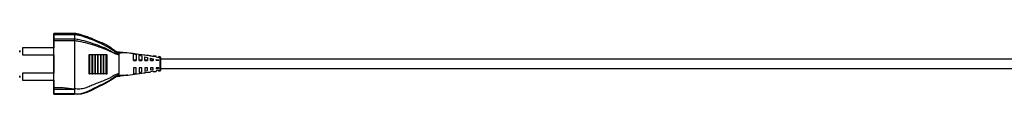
# Model space of a CAD drawing. Header units: millimetres. Extents: x 331 to 935, y 222 to 625.
# Tile 3 of 6: x 529 to 633, y 596 to 602. Entities that reach past the tile are written whole.
import ezdxf

# ---------------------------------------------------------------- set-up
doc = ezdxf.new("R2010")
doc.units = ezdxf.units.MM

msp = doc.modelspace()

# ---------------------------------------------------------------- linework, layer by layer
at = {"color": 7, "linetype": 'Continuous', "lineweight": 25}
for p, q in [((534.35, 602.16), (532.15, 602.16)), ((532.15, 602.16), (532.15, 602.08)), ((532.15, 602.11), (532.15, 602.16)), ((534.35, 602.16), (532.15, 602.16)), ((532.15, 602.11), (534.35, 602.11)), ((534.35, 602.11), (534.35, 602.16)), ((534.35, 602.16), (534.35, 602.16)), ((534.35, 602.11), (534.35, 602.11)), ((532.15, 602.08), (532.15, 601.67)), ((532.15, 601.58), (532.15, 602.02)), ((534.35, 602.02), (532.15, 602.02)), ((532.15, 601.58), (534.35, 601.58)), ((532.15, 601.46), (532.15, 600.64)), ((532.15, 596.42), (532.15, 601.37)), ((534.35, 601.37), (532.15, 601.37)), ((534.35, 602.02), (534.35, 602.02)), ((534.35, 602.02), (534.35, 601.58)), ((534.35, 601.58), (534.35, 601.58)), ((534.35, 601.37), (534.35, 601.37)), ((534.35, 601.37), (534.35, 596.29)), ((532.15, 600.64), (528.85, 600.64)), ((539.13, 600.16), (539.12, 600.17)), ((540.58, 600), (539.88, 600.1)), ((528.85, 599.88), (532.15, 599.88)), ((532.15, 599.88), (532.15, 597.96)), ((535.92, 599.88), (535.97, 599.88)), ((535.92, 597.88), (535.92, 599.88)), ((535.97, 597.88), (535.97, 599.88)), ((536.22, 599.88), (536.27, 599.88)), ((536.22, 597.88), (536.22, 599.88)), ((536.27, 597.88), (536.27, 599.88)), ((536.52, 599.88), (536.56, 599.88)), ((536.52, 597.88), (536.52, 599.88)), ((536.56, 597.88), (536.56, 599.88)), ((536.82, 599.87), (536.86, 599.87)), ((536.82, 597.88), (536.82, 599.87)), ((536.86, 597.88), (536.86, 599.87)), ((537.12, 599.87), (537.16, 599.87)), ((537.12, 597.87), (537.12, 599.87)), ((537.16, 597.87), (537.16, 599.87)), ((537.41, 599.87), (537.46, 599.87)), ((537.41, 597.87), (537.41, 599.87)), ((537.46, 597.87), (537.46, 599.87)), ((537.71, 599.87), (537.81, 599.87)), ((537.71, 597.87), (537.71, 599.87)), ((537.81, 599.87), (537.81, 599.89)), ((537.81, 597.87), (537.81, 599.87)), ((539.05, 600.02), (539.05, 599.91)), ((540.58, 600), (540.62, 599.99)), ((540.58, 600), (540.58, 600)), ((540.86, 599.31), (540.58, 599.31)), ((540.58, 599.3), (540.86, 599.3)), ((540.62, 599.99), (540.86, 599.93)), ((542.51, 599.73), (540.62, 599.99)), ((541.19, 599.92), (540.86, 599.97)), ((540.86, 599.93), (540.86, 599.31)), ((540.86, 599.3), (540.86, 599.31)), ((541.46, 599.89), (541.18, 599.92)), ((541.18, 599.84), (541.46, 599.77)), ((541.46, 599.31), (541.18, 599.31)), ((541.18, 599.3), (541.46, 599.3)), ((541.79, 599.85), (541.46, 599.89)), ((541.46, 599.88), (541.46, 599.89)), ((541.46, 599.77), (541.46, 599.31)), ((541.46, 599.3), (541.46, 599.31)), ((541.78, 599.84), (541.78, 599.84)), ((542.06, 599.8), (541.78, 599.84)), ((541.78, 599.69), (542.06, 599.62)), ((542.06, 599.31), (541.78, 599.31)), ((541.78, 599.3), (542.06, 599.3)), ((542.06, 599.81), (542.06, 599.8)), ((542.06, 599.62), (542.06, 599.3)), ((542.06, 599.62), (542.06, 599.31)), ((542.06, 599.3), (542.06, 599.31)), ((542.38, 599.75), (542.38, 599.78)), ((542.51, 599.73), (542.38, 599.75)), ((542.38, 599.3), (542.38, 599.54)), ((542.38, 599.54), (542.66, 599.48)), ((542.66, 599.31), (542.38, 599.31)), ((542.38, 599.3), (542.66, 599.3)), ((542.66, 599.7), (542.51, 599.73)), ((542.99, 599.73), (542.66, 599.76)), ((542.66, 599.71), (542.66, 599.7)), ((542.98, 599.66), (542.66, 599.71)), ((542.66, 599.48), (542.66, 599.3)), ((542.66, 599.48), (542.66, 599.31)), ((542.66, 599.3), (542.66, 599.31)), ((542.98, 599.63), (542.98, 599.66)), ((543.26, 599.57), (542.98, 599.63)), ((542.98, 599.31), (542.98, 599.4)), ((542.98, 599.4), (543.26, 599.34)), ((542.98, 599.31), (543.26, 599.31)), ((543.26, 599.31), (542.98, 599.31)), ((543.43, 599.68), (543.26, 599.7)), ((543.26, 599.57), (543.26, 599.66)), ((543.26, 599.63), (543.26, 599.57)), ((543.4, 599.61), (543.26, 599.63)), ((543.26, 599.34), (543.26, 599.31)), ((543.26, 599.34), (543.26, 599.31)), ((543.26, 599.31), (543.26, 599.31)), ((543.4, 599.61), (543.4, 599.61)), ((532.15, 597.96), (528.85, 597.96)), ((532.15, 597.96), (532.15, 597.96)), ((539.99, 597.74), (542.38, 598.08)), ((540.86, 598.5), (540.58, 598.5)), ((540.58, 597.88), (540.86, 597.94)), ((540.86, 597.94), (540.86, 598.5)), ((541.46, 598.5), (541.18, 598.5)), ((541.18, 598.02), (541.46, 598.09)), ((541.46, 598.09), (541.46, 598.5)), ((541.46, 597.94), (541.79, 597.98)), ((542.06, 598.5), (541.78, 598.5)), ((541.78, 598.5), (541.78, 598.16)), ((541.78, 598.16), (542.06, 598.22)), ((542.06, 598.03), (541.78, 597.99)), ((542.06, 598.22), (542.06, 598.5)), ((542.06, 598.22), (542.06, 598.5)), ((542.06, 598.01), (542.39, 598.05)), ((542.06, 598.03), (542.06, 598.03)), ((542.66, 598.51), (542.38, 598.5)), ((542.38, 598.5), (542.38, 598.29)), ((542.38, 598.29), (542.66, 598.35)), ((542.66, 598.15), (542.38, 598.09)), ((542.38, 598.09), (542.38, 598.08)), ((542.38, 598.08), (542.38, 598.08)), ((542.66, 598.35), (542.66, 598.51)), ((542.66, 598.35), (542.66, 598.51)), ((542.66, 598.12), (542.98, 598.16)), ((542.66, 598.12), (542.66, 598.15)), ((542.66, 598.15), (542.66, 598.1)), ((542.66, 598.09), (542.99, 598.13)), ((542.66, 598.11), (542.66, 598.12)), ((543.26, 598.51), (542.98, 598.51)), ((542.98, 598.51), (542.98, 598.42)), ((542.98, 598.42), (543.26, 598.48)), ((543.26, 598.26), (542.98, 598.21)), ((542.98, 598.21), (542.98, 598.16)), ((542.98, 598.16), (542.98, 598.14)), ((543.26, 598.48), (543.26, 598.51)), ((543.26, 598.48), (543.26, 598.51)), ((543.26, 598.2), (543.26, 598.26)), ((543.26, 598.2), (543.4, 598.22)), ((543.26, 598.16), (543.43, 598.18)), ((543.4, 598.22), (543.4, 598.22)), ((528.85, 597.2), (532.15, 597.2)), ((532.15, 597.2), (532.15, 596.51)), ((535.92, 597.88), (535.97, 597.88)), ((536.22, 597.88), (536.27, 597.88)), ((536.52, 597.88), (536.56, 597.88)), ((536.82, 597.88), (536.86, 597.88)), ((537.12, 597.87), (537.16, 597.87)), ((537.41, 597.87), (537.46, 597.87)), ((537.71, 597.87), (537.81, 597.87)), ((539.05, 597.78), (539.05, 597.89)), ((541.06, 597.89), (541.46, 597.94)), ((532.15, 596.42), (533.16, 596.42)), ((532.15, 596.29), (532.15, 595.86)), ((532.15, 595.8), (532.15, 596.21)), ((534.35, 596.21), (532.15, 596.21)), ((533.16, 596.42), (534.35, 596.29)), ((534.35, 596.21), (534.35, 595.8)), ((532.15, 595.72), (532.15, 595.8)), ((532.15, 595.8), (534.35, 595.8)), ((532.15, 595.76), (532.15, 595.72)), ((532.15, 595.72), (534.35, 595.72)), ((534.35, 595.8), (534.35, 595.8))]:
    msp.add_line(p, q, dxfattribs=at)
at = {"color": 7, "linetype": 'Continuous', "lineweight": 25, "flags": 128}
for points in [[(532.15, 602.02), (532.15, 602.04), (532.15, 602.06), (532.15, 602.07), (532.15, 602.09), (532.15, 602.1), (532.15, 602.11), (532.15, 602.11), (532.15, 602.11)], [(532.15, 601.67), (532.15, 601.65), (532.15, 601.62), (532.15, 601.6), (532.15, 601.57), (532.15, 601.54), (532.15, 601.52), (532.15, 601.49), (532.15, 601.46)], [(532.15, 601.37), (532.15, 601.39), (532.15, 601.42), (532.15, 601.45), (532.15, 601.48), (532.15, 601.51), (532.15, 601.53), (532.15, 601.56), (532.15, 601.58)], [(528.55, 600.18), (528.55, 600.19), (528.55, 600.2), (528.55, 600.23), (528.55, 600.26), (528.55, 600.29), (528.55, 600.31), (528.55, 600.33), (528.55, 600.34), (528.55, 600.33), (528.55, 600.32), (528.55, 600.29), (528.55, 600.26), (528.55, 600.23), (528.55, 600.21), (528.55, 600.19), (528.55, 600.18)], [(532.15, 599.88), (532.15, 599.91), (532.15, 599.99), (532.15, 600.1), (532.15, 600.25), (532.15, 600.39), (532.15, 600.52), (532.15, 600.6), (532.15, 600.64), (532.15, 600.64)], [(532.15, 597.2), (532.15, 597.23), (532.15, 597.31), (532.15, 597.43), (532.15, 597.57), (532.15, 597.71), (532.15, 597.84), (532.15, 597.92), (532.15, 597.96)], [(543.4, 598.18), (543.4, 598.18), (543.4, 598.19), (543.4, 598.22), (543.4, 598.22), (543.4, 598.22)], [(528.55, 597.66), (528.55, 597.65), (528.55, 597.64), (528.55, 597.61), (528.55, 597.58), (528.55, 597.55), (528.55, 597.53), (528.55, 597.51), (528.55, 597.5), (528.55, 597.51), (528.55, 597.53), (528.55, 597.55), (528.55, 597.58), (528.55, 597.61), (528.55, 597.63), (528.55, 597.65), (528.55, 597.66)], [(538.84, 597.59), (538.77, 597.57), (538.33, 597.27), (537.57, 596.81), (536.73, 596.44), (535.99, 596.06), (535.54, 595.85), (535.05, 595.71), (534.71, 595.68), (534.35, 595.72), (534.35, 595.72), (534.35, 595.72)], [(532.15, 596.51), (532.15, 596.48), (532.15, 596.45), (532.15, 596.42), (532.15, 596.39), (532.15, 596.37), (532.15, 596.34), (532.15, 596.32), (532.15, 596.29)], [(532.15, 596.21), (532.15, 596.23), (532.15, 596.25), (532.15, 596.28), (532.15, 596.3), (532.15, 596.33), (532.15, 596.36), (532.15, 596.39), (532.15, 596.42)], [(532.15, 595.86), (532.15, 595.83), (532.15, 595.82), (532.15, 595.8), (532.15, 595.79), (532.15, 595.78), (532.15, 595.77), (532.15, 595.76), (532.15, 595.76)]]:
    msp.add_lwpolyline(points, dxfattribs=at)
at = {"color": 8, "linetype": 'Continuous', "lineweight": 25, "flags": 128}
for points in [[(528.85, 600.64), (528.85, 600.64), (528.85, 600.6), (528.85, 600.52), (528.85, 600.39), (528.85, 600.25), (528.85, 600.1), (528.85, 599.99), (528.85, 599.91), (528.85, 599.88)], [(528.85, 597.96), (528.85, 597.96), (528.85, 597.92), (528.85, 597.84), (528.85, 597.71), (528.85, 597.57), (528.85, 597.43), (528.85, 597.31), (528.85, 597.23), (528.85, 597.2)]]:
    msp.add_lwpolyline(points, dxfattribs=at)
at = {"color": 7, "linetype": 'Continuous', "lineweight": 25}
for centre, radius, start, end in [((535.84, 598.41), 1.47, 86.8263, 89.2179), ((536.08, 596.67), 3.21, 87.551, 92.0233), ((536.38, 596.68), 3.19, 87.5274, 92.047), ((536.68, 596.7), 3.18, 87.5036, 92.0707), ((536.98, 596.74), 3.13, 87.4357, 92.1082), ((537.27, 596.74), 3.14, 87.4541, 92.1353), ((537.57, 596.75), 3.13, 87.4321, 92.1422), ((535.83, 596.31), 1.57, 86.8801, 89.3589), ((536.08, 594.67), 3.21, 87.551, 92.0233), ((536.38, 594.69), 3.19, 87.5274, 92.047), ((536.68, 594.7), 3.18, 87.5036, 92.0707), ((536.98, 594.74), 3.13, 87.4357, 92.1082), ((537.27, 594.74), 3.14, 87.4541, 92.1353), ((537.57, 594.75), 3.13, 87.4321, 92.1422)]:
    msp.add_arc(centre, radius, start, end, dxfattribs=at)
for points, knots in [([(534.76, 602.06), (534.67, 602.09), (534.53, 602.13), (534.4, 602.15), (534.35, 602.16)], [0, 0, 0, 0, 0.663956, 1, 1, 1, 1]), ([(534.35, 602.02), (534.35, 602.02), (534.35, 602.05), (534.35, 602.1), (534.35, 602.11), (534.35, 602.11)], [0, 0, 0, 0, 0.081875, 0.513405, 1, 1, 1, 1]), ([(534.35, 602.11), (534.35, 602.11), (534.5, 602.1), (534.99, 602.02), (535.79, 601.77), (536.74, 601.36), (537.56, 601.07), (538.15, 600.69), (538.52, 600.4), (538.82, 600.22), (538.99, 600.19), (539.05, 600.18), (539.05, 600.18)], [0, 0, 0, 0, 0.000001, 0.087788, 0.288243, 0.491128, 0.692456, 0.795305, 0.898456, 0.967278, 0.999998, 1, 1, 1, 1]), ([(539.05, 600.02), (539.05, 600.02), (538.99, 600.03), (538.8, 600.08), (538.35, 600.39), (537.67, 600.84), (536.72, 601.27), (535.77, 601.66), (534.98, 601.92), (534.5, 602), (534.35, 602.02), (534.35, 602.02)], [0, 0, 0, 0, 0.000002, 0.036467, 0.113516, 0.31418, 0.51505, 0.714899, 0.914008, 0.999999, 1, 1, 1, 1]), ([(534.35, 601.37), (534.35, 601.38), (534.35, 601.42), (534.35, 601.5), (534.35, 601.55), (534.35, 601.58)], [0, 0, 0, 0, 0.136987, 0.568486, 1, 1, 1, 1]), ([(534.35, 601.58), (534.51, 601.56), (535, 601.49), (535.81, 601.26), (536.77, 600.94), (537.72, 600.57), (538.39, 600.17), (538.82, 599.95), (538.98, 599.92), (539.03, 599.91), (539.05, 599.91), (539.05, 599.91)], [0, 0, 0, 0, 0.095396, 0.297245, 0.499457, 0.702537, 0.905919, 0.967203, 0.991037, 0.998994, 1, 1, 1, 1]), ([(539.05, 599.91), (539.05, 599.91), (539.03, 599.91), (538.98, 599.91), (538.82, 599.93), (538.37, 600.1), (537.68, 600.46), (536.73, 600.8), (535.77, 601.08), (534.98, 601.29), (534.5, 601.35), (534.35, 601.37), (534.35, 601.37)], [0, 0, 0, 0, 0.001007, 0.00908, 0.033435, 0.096994, 0.300982, 0.504562, 0.706916, 0.908873, 0.999998, 1, 1, 1, 1]), ([(536.28, 601.56), (536.21, 601.59), (535.98, 601.68), (535.67, 601.8), (535.35, 601.91), (535.15, 601.97), (535, 602.01), (534.89, 602.04), (534.82, 602.06), (534.78, 602.07), (534.76, 602.07)], [0, 0, 0, 0, 0.107474, 0.342541, 0.465284, 0.597406, 0.673081, 0.769532, 0.902214, 1, 1, 1, 1]), ([(539.05, 600.18), (539.05, 600.18), (539.05, 600.18), (539.05, 600.18), (539.07, 600.18), (539.15, 600.18), (539.43, 600.16), (539.69, 600.12), (539.88, 600.1)], [0, 0, 0, 0, 0.007273, 0.016172, 0.031775, 0.082914, 0.322883, 1, 1, 1, 1]), ([(539.88, 600.1), (539.68, 600.1), (539.46, 600.1), (539.22, 600.07), (539.16, 600.06), (539.12, 600.06), (539.09, 600.05), (539.07, 600.04), (539.06, 600.03), (539.05, 600.02), (539.05, 600.02), (539.05, 600.02), (539.05, 600.02)], [0, 0, 0, 0, 0.689726, 0.789292, 0.856736, 0.90267, 0.934214, 0.963859, 0.978897, 0.989796, 0.997442, 1, 1, 1, 1]), ([(540.86, 599.97), (540.81, 599.97), (540.6, 600), (540.4, 600.03), (540.24, 600.05)], [0, 0, 0, 0, 0.226227, 1, 1, 1, 1]), ([(535.86, 599.88), (535.86, 599.78), (535.88, 599.28), (535.88, 598.61), (535.86, 598.04), (535.85, 597.88)], [0, 0, 0, 0, 0.151068, 0.755506, 1, 1, 1, 1]), ([(537.81, 599.89), (537.45, 599.89), (536.8, 599.88), (536.15, 599.88), (535.86, 599.88)], [0, 0, 0, 0, 0.5575211, 1, 1, 1, 1]), ([(539.05, 599.91), (539.05, 599.79), (539.05, 599.47), (539.05, 598.88), (539.05, 598.31), (539.05, 598), (539.05, 597.89)], [0, 0, 0, 0, 0.169412, 0.4999643, 0.8305484, 1, 1, 1, 1]), ([(540.58, 599.3), (540.58, 599.47), (540.58, 599.73), (540.58, 599.94), (540.58, 600)], [0, 0, 0, 0, 0.701393, 1, 1, 1, 1]), ([(540.86, 599.93), (540.86, 599.79), (540.86, 599.59), (540.86, 599.36), (540.86, 599.3)], [0, 0, 0, 0, 0.708259, 1, 1, 1, 1]), ([(541.18, 599.3), (541.18, 599.45), (541.18, 599.64), (541.18, 599.81), (541.18, 599.84)], [0, 0, 0, 0, 0.772686, 1, 1, 1, 1]), ([(541.46, 599.77), (541.46, 599.67), (541.46, 599.52), (541.46, 599.35), (541.46, 599.3)], [0, 0, 0, 0, 0.705669, 1, 1, 1, 1]), ([(541.78, 599.3), (541.78, 599.42), (541.78, 599.56), (541.78, 599.67), (541.78, 599.69)], [0, 0, 0, 0, 0.856164, 1, 1, 1, 1]), ([(542.39, 599.79), (542.36, 599.79), (542.25, 599.8), (542.14, 599.81), (542.06, 599.82)], [0, 0, 0, 0, 0.2431623, 1, 1, 1, 1]), ([(542.66, 599.69), (542.66, 599.69), (542.66, 599.75), (542.66, 599.77), (542.66, 599.75), (542.66, 599.71), (542.66, 599.71)], [0, 0, 0, 0, 0.020896, 0.46702, 0.940321, 1, 1, 1, 1]), ([(542.98, 599.66), (542.98, 599.7), (542.98, 599.74), (542.98, 599.72), (542.98, 599.72)], [0, 0, 0, 0, 0.8531, 1, 1, 1, 1]), ([(543.26, 599.69), (543.26, 599.7), (543.26, 599.71), (543.26, 599.68), (543.26, 599.63), (543.26, 599.63)], [0, 0, 0, 0, 0.064259, 0.823933, 1, 1, 1, 1]), ([(543.4, 599.61), (543.4, 599.61), (543.4, 599.64), (543.4, 599.68), (543.4, 599.68), (543.4, 599.67)], [0, 0, 0, 0, 0.000034, 0.617084, 1, 1, 1, 1]), ([(543.4, 598.22), (543.4, 598.22), (543.4, 598.23), (543.4, 598.29), (543.4, 598.42), (543.4, 598.64), (543.4, 598.82), (543.4, 599.02), (543.4, 599.21), (543.4, 599.43), (543.4, 599.55), (543.4, 599.6), (543.4, 599.61), (543.4, 599.61)], [0, 0, 0, 0, 0.000007, 0.06217, 0.208401, 0.354158, 0.499886, 0.536244, 0.682504, 0.828618, 0.973187, 0.999993, 1, 1, 1, 1]), ([(543.44, 599.57), (543.44, 599.57), (543.44, 599.58), (543.43, 599.58), (543.43, 599.59), (543.42, 599.6), (543.41, 599.6), (543.4, 599.61)], [0, 0, 0, 0, 0.0892101, 0.2740754, 0.5160521, 0.758026, 1, 1, 1, 1]), ([(543.44, 599.57), (543.44, 599.6), (543.44, 599.65), (543.44, 599.65), (543.44, 599.59), (543.44, 599.57)], [0, 0, 0, 0, 0.297725, 0.676692, 1, 1, 1, 1]), ([(543.44, 599.57), (543.44, 599.52), (543.44, 599.42), (543.44, 599.19), (543.44, 599.01), (543.44, 598.83), (543.44, 598.65), (543.44, 598.44), (543.44, 598.32), (543.44, 598.27), (543.44, 598.26)], [0, 0, 0, 0, 0.170909, 0.3171828, 0.4635292, 0.4998993, 0.6457292, 0.7915951, 0.9379082, 1, 1, 1, 1]), ([(692.39, 599.43), (692.37, 599.43), (692.3, 599.43), (692.17, 599.43), (692.01, 599.43), (691.84, 599.43), (691.66, 599.43), (691.44, 599.43), (691.14, 599.43), (690.75, 599.43), (690.28, 599.43), (689.71, 599.43), (689.04, 599.43), (688.29, 599.43), (687.46, 599.43), (686.56, 599.43), (685.54, 599.43), (684.38, 599.43), (683.08, 599.43), (681.62, 599.43), (680, 599.43), (678.25, 599.43), (676.38, 599.43), (674.39, 599.43), (672.3, 599.43), (669.86, 599.43), (667.05, 599.43), (663.88, 599.43), (660.27, 599.43), (656.21, 599.43), (651.75, 599.43), (647.26, 599.43), (642.76, 599.43), (639.02, 599.43), (636.07, 599.43), (633.9, 599.43), (631.76, 599.43), (629.65, 599.43), (627.59, 599.43), (625.53, 599.43), (623.41, 599.43), (621.16, 599.43), (618.73, 599.43), (616.11, 599.43), (613.31, 599.43), (610.31, 599.43), (607.13, 599.43), (603.75, 599.43), (600.17, 599.43), (596.34, 599.43), (592.49, 599.43), (588.63, 599.43), (584.76, 599.43), (580.68, 599.43), (576.37, 599.43), (571.82, 599.43), (567.39, 599.43), (563.1, 599.43), (558.97, 599.43), (554.67, 599.43), (550.17, 599.43), (546.41, 599.43), (544.14, 599.43), (543.44, 599.43)], [0, 0, 0, 0, 0.009251, 0.023112, 0.035975, 0.047864, 0.058809, 0.068841, 0.084974, 0.101017, 0.117253, 0.133597, 0.149964, 0.166281, 0.180094, 0.19368, 0.207029, 0.220189, 0.233225, 0.246231, 0.25921, 0.271937, 0.284534, 0.297125, 0.309813, 0.322677, 0.340077, 0.35769, 0.375485, 0.399547, 0.423521, 0.447514, 0.471624, 0.495619, 0.507285, 0.518835, 0.530236, 0.541461, 0.552478, 0.56326, 0.574346, 0.586237, 0.599215, 0.613122, 0.628008, 0.643931, 0.660953, 0.678803, 0.697843, 0.718147, 0.739789, 0.759264, 0.779818, 0.801511, 0.824405, 0.848566, 0.874066, 0.895091, 0.917029, 0.939925, 0.963822, 0.988768, 1, 1, 1, 1]), ([(540.58, 598.5), (540.58, 598.33), (540.58, 598.1), (540.58, 597.92), (540.58, 597.88)], [0, 0, 0, 0, 0.758795, 1, 1, 1, 1]), ([(540.86, 597.94), (540.86, 598.08), (540.86, 598.25), (540.86, 598.45), (540.86, 598.5)], [0, 0, 0, 0, 0.7775505, 1, 1, 1, 1]), ([(541.18, 598.5), (541.18, 598.35), (541.18, 598.18), (541.18, 598.04), (541.18, 598.02)], [0, 0, 0, 0, 0.84219, 1, 1, 1, 1]), ([(541.46, 598.09), (541.46, 598.18), (541.46, 598.31), (541.46, 598.47), (541.46, 598.5)], [0, 0, 0, 0, 0.767407, 1, 1, 1, 1]), ([(543.26, 598.26), (543.26, 598.25), (543.26, 598.18), (543.26, 598.14), (543.26, 598.18), (543.26, 598.2)], [0, 0, 0, 0, 0.1372413, 0.5444562, 1, 1, 1, 1]), ([(543.4, 598.22), (543.41, 598.22), (543.42, 598.23), (543.43, 598.23), (543.43, 598.24), (543.44, 598.25), (543.44, 598.26), (543.44, 598.26)], [0, 0, 0, 0, 0.240193, 0.480386, 0.720582, 0.910779, 1, 1, 1, 1]), ([(543.44, 598.43), (544.28, 598.43), (546.83, 598.43), (550.99, 598.43), (555.85, 598.43), (560.48, 598.43), (564.91, 598.43), (569.14, 598.43), (573.29, 598.43), (577.38, 598.43), (581.4, 598.43), (585.22, 598.43), (588.85, 598.43), (592.51, 598.43), (596.18, 598.43), (599.86, 598.43), (603.32, 598.43), (606.57, 598.43), (609.6, 598.43), (612.44, 598.43), (615.09, 598.43), (617.57, 598.43), (619.92, 598.43), (622.14, 598.43), (624.23, 598.43), (626.23, 598.43), (628.2, 598.43), (630.2, 598.43), (632.23, 598.43), (635.05, 598.43), (638.67, 598.43), (643.08, 598.43), (647.5, 598.43), (651.91, 598.43), (656.29, 598.43), (660.29, 598.43), (663.88, 598.43), (667.05, 598.43), (669.86, 598.43), (672.3, 598.43), (674.39, 598.43), (676.38, 598.43), (678.25, 598.43), (680, 598.43), (681.62, 598.43), (683.08, 598.43), (684.38, 598.43), (685.54, 598.43), (686.56, 598.43), (687.46, 598.43), (688.31, 598.43), (689.1, 598.43), (689.8, 598.43), (690.38, 598.43), (690.81, 598.43), (691.12, 598.43), (691.36, 598.43), (691.58, 598.43), (691.79, 598.43), (691.99, 598.43), (692.16, 598.43), (692.29, 598.43), (692.36, 598.43), (692.39, 598.43)], [0, 0, 0, 0, 0.0135447, 0.0406009, 0.0664193, 0.0910602, 0.1145809, 0.1370358, 0.1584761, 0.180944, 0.2022986, 0.222595, 0.2418856, 0.26022, 0.2809799, 0.3005076, 0.3188712, 0.3361342, 0.3523565, 0.3673304, 0.3814041, 0.394623, 0.4070298, 0.4188943, 0.4299948, 0.4404137, 0.4508399, 0.4614756, 0.4722952, 0.4832723, 0.5065302, 0.5301155, 0.5537954, 0.5773513, 0.600904, 0.6245377, 0.6423334, 0.6599462, 0.6773471, 0.6902118, 0.7028996, 0.7154914, 0.7280887, 0.7408164, 0.7537958, 0.7668021, 0.7798391, 0.7929988, 0.8063489, 0.819935, 0.8337485, 0.8511959, 0.8686955, 0.8861548, 0.9034709, 0.9142356, 0.9248937, 0.9363174, 0.949034, 0.9630981, 0.9758846, 0.9896673, 1, 1, 1, 1]), ([(543.44, 598.26), (543.44, 598.24), (543.44, 598.2), (543.44, 598.23), (543.44, 598.31), (543.44, 598.34)], [0, 0, 0, 0, 0.369477, 0.736457, 1, 1, 1, 1]), ([(539.05, 597.89), (538.92, 597.87), (538.66, 597.81), (538.34, 597.58), (538, 597.38), (537.38, 597.11), (536.69, 596.89), (535.98, 596.55), (535.46, 596.35), (534.91, 596.23), (534.54, 596.27), (534.35, 596.29)], [0, 0, 0, 0, 0.077677, 0.155762, 0.233796, 0.311121, 0.556525, 0.667295, 0.777065, 0.886139, 1, 1, 1, 1]), ([(534.35, 595.8), (534.35, 595.8), (534.46, 595.78), (534.7, 595.75), (535.1, 595.79), (535.52, 595.92), (536.07, 596.18), (536.63, 596.49), (537.24, 596.76), (537.78, 597.01), (538.28, 597.32), (538.66, 597.65), (538.94, 597.76), (539.05, 597.78), (539.05, 597.78)], [0, 0, 0, 0, 0.000002, 0.067791, 0.135527, 0.22962, 0.32412, 0.48504, 0.599303, 0.713513, 0.826838, 0.938254, 0.999998, 1, 1, 1, 1]), ([(538.85, 597.59), (538.92, 597.61), (539.04, 597.64), (539.17, 597.65), (539.22, 597.65)], [0, 0, 0, 0, 0.587019, 1, 1, 1, 1]), ([(539.05, 597.78), (539.05, 597.78), (539.05, 597.78), (539.05, 597.77), (539.07, 597.76), (539.14, 597.74), (539.45, 597.72), (539.75, 597.73), (539.99, 597.74)], [0, 0, 0, 0, 0.005161, 0.011801, 0.024281, 0.06984, 0.250576, 1, 1, 1, 1]), ([(539.99, 597.74), (539.79, 597.71), (539.55, 597.68), (539.3, 597.66), (539.24, 597.66), (539.22, 597.66)], [0, 0, 0, 0, 0.780564, 0.930468, 1, 1, 1, 1]), ([(533.16, 596.42), (533.36, 596.39), (533.63, 596.36), (533.94, 596.31), (534.08, 596.29), (534.17, 596.27), (534.23, 596.26), (534.28, 596.25), (534.31, 596.24), (534.33, 596.23), (534.34, 596.22), (534.35, 596.21), (534.35, 596.21), (534.35, 596.21)], [0, 0, 0, 0, 0.489969, 0.65546, 0.76668, 0.841604, 0.892276, 0.926759, 0.950452, 0.973569, 0.983607, 0.99375, 1, 1, 1, 1]), ([(534.35, 595.8), (534.35, 595.79), (534.35, 595.76), (534.35, 595.72), (534.35, 595.72), (534.35, 595.72)], [0, 0, 0, 0, 0.141088, 0.570541, 1, 1, 1, 1])]:
    msp.add_open_spline(points, degree=3, knots=knots, dxfattribs=at)

doc.saveas('drawing.dxf')
